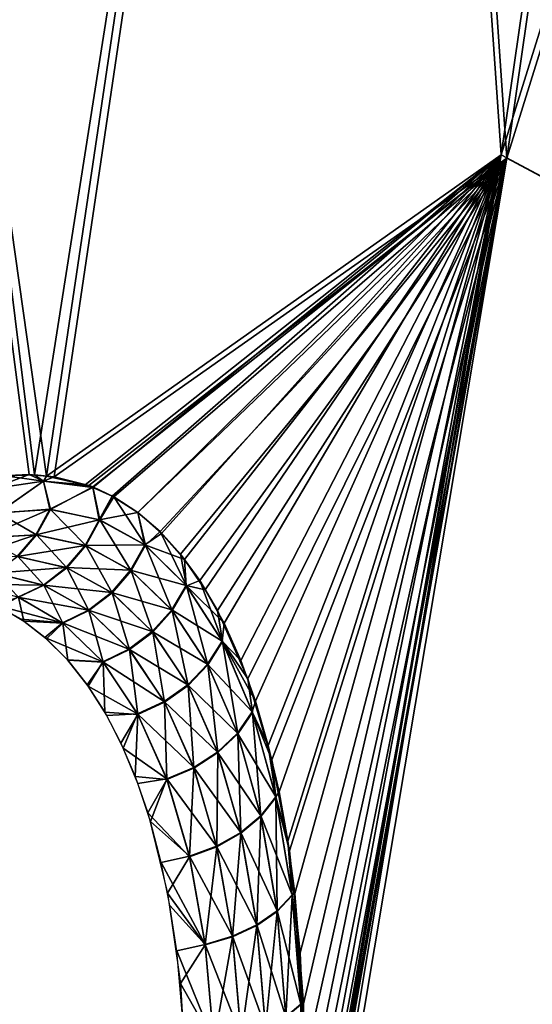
# Model space of a CAD drawing. Header units: millimetres. Extents: x -101 to 102, y -40 to 284.
# Tile 131 of 183: x 85.46 to 87.41, y 73.82 to 77.57. Entities that reach past the tile are written whole.
import ezdxf

# ---------------------------------------------------------------- set-up
doc = ezdxf.new("R2010")
doc.units = ezdxf.units.MM
doc.header["$LTSCALE"] = 65.185185
for name, color, linetype in [('25', 7, 'CONTINUOUS'), ('31', 7, 'CONTINUOUS'), ('33', 7, 'CONTINUOUS')]:
    doc.layers.add(name, color=color, linetype=linetype)

msp = doc.modelspace()

# ---------------------------------------------------------------- linework, layer by layer
at = {"layer": '25', "color": 7, "linetype": 'Continuous'}
for points in [[(88.4917, 85.3987, -24.585), (87.2879, 77.0523, -24.585), (86.7942, 84.1617, -28.4725), (88.4917, 85.3987, -24.585)], [(88.513, 85.3885, 24.5222), (86.8202, 84.16, 28.4111), (87.3087, 77.0398, 24.5222), (88.513, 85.3885, 24.5222)], [(87.2879, 77.0523, -24.585), (88.4917, 85.3987, -24.585), (89.7232, 84.8552, -20.6171), (87.2879, 77.0523, -24.585)], [(88.513, 85.3885, 24.5222), (87.3087, 77.0398, 24.5222), (89.7407, 84.8441, 20.5531), (88.513, 85.3885, 24.5222)], [(87.2879, 77.0523, -24.585), (89.7232, 84.8552, -20.6171), (88.4954, 76.408, -20.6171), (87.2879, 77.0523, -24.585)], [(89.7407, 84.8441, 20.5531), (87.3087, 77.0398, 24.5222), (88.5125, 76.3958, 20.5531), (89.7407, 84.8441, 20.5531)], [(84.7117, 81.8181, -32.267), (86.7942, 84.1617, -28.4725), (85.5571, 75.8293, -28.477), (84.7117, 81.8181, -32.267)], [(86.8202, 84.16, 28.4111), (84.7575, 81.9296, 32.2071), (85.5118, 75.8339, 28.5841), (86.8202, 84.16, 28.4111)], [(85.5859, 75.8273, 28.4089), (86.8202, 84.16, 28.4111), (85.5118, 75.8339, 28.5841), (85.5859, 75.8273, 28.4089)], [(86.7942, 84.1617, -28.4725), (87.2879, 77.0523, -24.585), (85.5571, 75.8293, -28.477), (86.7942, 84.1617, -28.4725)], [(86.8202, 84.16, 28.4111), (85.5859, 75.8273, 28.4089), (87.3087, 77.0398, 24.5222), (86.8202, 84.16, 28.4111)], [(85.5118, 75.8339, 28.5841), (84.7575, 81.9296, 32.2071), (85.4005, 75.8302, 28.8397), (85.5118, 75.8339, 28.5841)], [(84.7117, 81.8181, -32.267), (85.5571, 75.8293, -28.477), (85.4916, 75.8351, -28.6313), (84.7117, 81.8181, -32.267)], [(84.7117, 81.8181, -32.267), (85.4916, 75.8351, -28.6313), (85.3863, 75.8303, -28.8724), (84.7117, 81.8181, -32.267)], [(85.5571, 75.8293, -28.477), (87.2879, 77.0523, -24.585), (85.704, 75.7961, -28.1197), (85.5571, 75.8293, -28.477)], [(85.5859, 75.8273, 28.4089), (85.7181, 75.7943, 28.0854), (87.3087, 77.0398, 24.5222), (85.5859, 75.8273, 28.4089)], [(85.704, 75.7961, -28.1197), (87.2879, 77.0523, -24.585), (85.734, 75.7855, -28.0444), (85.704, 75.7961, -28.1197)], [(85.7181, 75.7943, 28.0854), (85.7337, 75.7883, 28.0463), (87.3087, 77.0398, 24.5222), (85.7181, 75.7943, 28.0854)], [(85.7337, 75.7883, 28.0463), (85.814, 75.75, 27.8402), (87.3087, 77.0398, 24.5222), (85.7337, 75.7883, 28.0463)], [(85.734, 75.7855, -28.0444), (87.2879, 77.0523, -24.585), (85.8075, 75.7528, -27.857), (85.734, 75.7855, -28.0444)], [(85.8075, 75.7528, -27.857), (87.2879, 77.0523, -24.585), (85.9045, 75.6915, -27.6002), (85.8075, 75.7528, -27.857)], [(85.814, 75.75, 27.8402), (85.9046, 75.6909, 27.5996), (87.3087, 77.0398, 24.5222), (85.814, 75.75, 27.8402)], [(87.2879, 77.0523, -24.585), (85.8952, 68.7251, -24.582), (86.4365, 72.1747, -24.7458), (87.2879, 77.0523, -24.585)], [(85.8952, 68.7251, -24.582), (87.2879, 77.0523, -24.585), (88.4954, 76.408, -20.6171), (85.8952, 68.7251, -24.582)], [(85.9045, 75.6915, -27.6002), (87.2879, 77.0523, -24.585), (85.9954, 75.6107, -27.3477), (85.9045, 75.6915, -27.6002)], [(85.9046, 75.6909, 27.5996), (85.9892, 75.6183, 27.3659), (87.3087, 77.0398, 24.5222), (85.9046, 75.6909, 27.5996)], [(87.3087, 77.0398, 24.5222), (86.3964, 71.9211, 24.7377), (85.9134, 68.7115, 24.5253), (87.3087, 77.0398, 24.5222)], [(87.3087, 77.0398, 24.5222), (85.9134, 68.7115, 24.5253), (88.5125, 76.3958, 20.5531), (87.3087, 77.0398, 24.5222)], [(85.9892, 75.6183, 27.3659), (86.0677, 75.5324, 27.1395), (87.3087, 77.0398, 24.5222), (85.9892, 75.6183, 27.3659)], [(85.9954, 75.6107, -27.3477), (87.2879, 77.0523, -24.585), (86.0818, 75.5116, -27.0965), (85.9954, 75.6107, -27.3477)], [(86.0677, 75.5324, 27.1395), (86.1406, 75.4319, 26.9188), (87.3087, 77.0398, 24.5222), (86.0677, 75.5324, 27.1395)], [(86.0818, 75.5116, -27.0965), (87.2879, 77.0523, -24.585), (86.1616, 75.3968, -26.8524), (86.0818, 75.5116, -27.0965)], [(86.1406, 75.4319, 26.9188), (86.2078, 75.3183, 26.7053), (87.3087, 77.0398, 24.5222), (86.1406, 75.4319, 26.9188)], [(86.1616, 75.3968, -26.8524), (87.2879, 77.0523, -24.585), (86.2332, 75.2693, -26.6213), (86.1616, 75.3968, -26.8524)], [(86.2078, 75.3183, 26.7053), (86.3233, 75.0573, 26.3059), (87.3087, 77.0398, 24.5222), (86.2078, 75.3183, 26.7053)], [(86.2332, 75.2693, -26.6213), (87.2879, 77.0523, -24.585), (86.2965, 75.1281, -26.4035), (86.2332, 75.2693, -26.6213)], [(86.2965, 75.1281, -26.4035), (87.2879, 77.0523, -24.585), (86.3524, 74.9723, -26.1963), (86.2965, 75.1281, -26.4035)], [(86.3233, 75.0573, 26.3059), (86.4148, 74.7494, 25.9419), (87.3087, 77.0398, 24.5222), (86.3233, 75.0573, 26.3059)], [(86.3524, 74.9723, -26.1963), (87.2879, 77.0523, -24.585), (86.4008, 74.8045, -26.0011), (86.3524, 74.9723, -26.1963)], [(86.4589, 72.3213, 24.7523), (86.3964, 71.9211, 24.7377), (87.3087, 77.0398, 24.5222), (86.4589, 72.3213, 24.7523)], [(86.4008, 74.8045, -26.0011), (87.2879, 77.0523, -24.585), (86.442, 74.6273, -25.8194), (86.4008, 74.8045, -26.0011)], [(86.4148, 74.7494, 25.9419), (86.4813, 74.4025, 25.6201), (87.3087, 77.0398, 24.5222), (86.4148, 74.7494, 25.9419)], [(86.4701, 72.4237, -24.7691), (87.2879, 77.0523, -24.585), (86.4365, 72.1747, -24.7458), (86.4701, 72.4237, -24.7691)], [(86.442, 74.6273, -25.8194), (87.2879, 77.0523, -24.585), (86.4758, 74.4397, -25.6507), (86.442, 74.6273, -25.8194)], [(86.5038, 72.7342, 24.8197), (86.4589, 72.3213, 24.7523), (87.3087, 77.0398, 24.5222), (86.5038, 72.7342, 24.8197)], [(86.5178, 72.9078, -24.8608), (87.2879, 77.0523, -24.585), (86.4701, 72.4237, -24.7691), (86.5178, 72.9078, -24.8608)], [(86.4758, 74.4397, -25.6507), (87.2879, 77.0523, -24.585), (86.5024, 74.241, -25.4948), (86.4758, 74.4397, -25.6507)], [(86.4813, 74.4025, 25.6201), (86.5231, 74.0147, 25.3411), (87.3087, 77.0398, 24.5222), (86.4813, 74.4025, 25.6201)], [(86.5024, 74.241, -25.4948), (87.2879, 77.0523, -24.585), (86.5347, 73.8209, -25.2249), (86.5024, 74.241, -25.4948)], [(86.5321, 73.1675, 24.9399), (86.5038, 72.7342, 24.8197), (87.3087, 77.0398, 24.5222), (86.5321, 73.1675, 24.9399)], [(86.5396, 73.3756, -25.0134), (87.2879, 77.0523, -24.585), (86.5178, 72.9078, -24.8608), (86.5396, 73.3756, -25.0134)], [(86.5231, 74.0147, 25.3411), (86.5404, 73.6033, 25.113), (87.3087, 77.0398, 24.5222), (86.5231, 74.0147, 25.3411)], [(86.5404, 73.6033, 25.113), (86.5321, 73.1675, 24.9399), (87.3087, 77.0398, 24.5222), (86.5404, 73.6033, 25.113)], [(86.5347, 73.8209, -25.2249), (87.2879, 77.0523, -24.585), (86.5396, 73.3756, -25.0134), (86.5347, 73.8209, -25.2249)], [(85.8952, 68.7251, -24.582), (88.4954, 76.408, -20.6171), (87.0745, 67.9806, -20.6139), (85.8952, 68.7251, -24.582)], [(85.9134, 68.7115, 24.5253), (86.5315, 68.3207, 22.536), (88.5125, 76.3958, 20.5531), (85.9134, 68.7115, 24.5253)], [(88.5125, 76.3958, 20.5531), (86.5315, 68.3207, 22.536), (87.0896, 67.9686, 20.5563), (88.5125, 76.3958, 20.5531)], [(88.4954, 76.408, -20.6171), (89.4884, 75.8756, -16.5819), (87.0745, 67.9806, -20.6139), (88.4954, 76.408, -20.6171)], [(88.5125, 76.3958, 20.5531), (87.0896, 67.9686, 20.5563), (89.5023, 75.8672, 16.5169), (88.5125, 76.3958, 20.5531)], [(89.4884, 75.8756, -16.5819), (88.0446, 67.3665, -16.5767), (87.0745, 67.9806, -20.6139), (89.4884, 75.8756, -16.5819)], [(87.0896, 67.9686, 20.5563), (87.5028, 67.7083, 18.9448), (89.5023, 75.8672, 16.5169), (87.0896, 67.9686, 20.5563)]]:
    msp.add_3dface(points, dxfattribs=at)
at = {"layer": '31', "color": 7, "linetype": 'Continuous'}
for points in [[(85.5462, 75.8108, 28.4944), (85.4005, 75.8302, 28.8397), (85.3486, 75.7811, 28.9357), (85.5462, 75.8108, 28.4944)], [(85.5118, 75.8339, 28.5841), (85.4005, 75.8302, 28.8397), (85.5462, 75.8108, 28.4944), (85.5118, 75.8339, 28.5841)], [(85.5859, 75.8273, 28.4089), (85.5118, 75.8339, 28.5841), (85.5462, 75.8108, 28.4944), (85.5859, 75.8273, 28.4089)], [(85.7181, 75.7943, 28.0854), (85.5859, 75.8273, 28.4089), (85.5462, 75.8108, 28.4944), (85.7181, 75.7943, 28.0854)], [(85.5462, 75.8108, 28.4944), (85.3486, 75.7811, 28.9357), (85.3734, 75.6894, 28.7941), (85.5462, 75.8108, 28.4944)], [(85.5722, 75.703, 28.3536), (85.5462, 75.8108, 28.4944), (85.3734, 75.6894, 28.7941), (85.5722, 75.703, 28.3536)], [(85.7337, 75.7883, 28.0463), (85.7181, 75.7943, 28.0854), (85.5462, 75.8108, 28.4944), (85.7337, 75.7883, 28.0463)], [(85.7337, 75.7883, 28.0463), (85.5462, 75.8108, 28.4944), (85.5722, 75.703, 28.3536), (85.7337, 75.7883, 28.0463)], [(85.76, 75.6626, 27.9073), (85.7337, 75.7883, 28.0463), (85.5722, 75.703, 28.3536), (85.76, 75.6626, 27.9073)], [(85.814, 75.75, 27.8402), (85.7337, 75.7883, 28.0463), (85.76, 75.6626, 27.9073), (85.814, 75.75, 27.8402)], [(85.9337, 75.5661, 27.4615), (85.814, 75.75, 27.8402), (85.76, 75.6626, 27.9073), (85.9337, 75.5661, 27.4615)], [(85.9046, 75.6909, 27.5996), (85.814, 75.75, 27.8402), (85.9337, 75.5661, 27.4615), (85.9046, 75.6909, 27.5996)], [(85.5194, 75.606, 28.339), (85.3734, 75.6894, 28.7941), (85.321, 75.5949, 28.767), (85.5194, 75.606, 28.339)], [(85.5722, 75.703, 28.3536), (85.3734, 75.6894, 28.7941), (85.5194, 75.606, 28.339), (85.5722, 75.703, 28.3536)], [(85.7065, 75.5649, 27.9057), (85.5722, 75.703, 28.3536), (85.5194, 75.606, 28.339), (85.7065, 75.5649, 27.9057)], [(85.76, 75.6626, 27.9073), (85.5722, 75.703, 28.3536), (85.7065, 75.5649, 27.9057), (85.76, 75.6626, 27.9073)], [(85.9892, 75.6183, 27.3659), (85.9046, 75.6909, 27.5996), (85.9337, 75.5661, 27.4615), (85.9892, 75.6183, 27.3659)], [(85.8794, 75.4695, 27.4733), (85.76, 75.6626, 27.9073), (85.7065, 75.5649, 27.9057), (85.8794, 75.4695, 27.4733)], [(85.9337, 75.5661, 27.4615), (85.76, 75.6626, 27.9073), (85.8794, 75.4695, 27.4733), (85.9337, 75.5661, 27.4615)], [(85.5194, 75.606, 28.339), (85.321, 75.5949, 28.767), (85.4482, 75.5235, 28.3157), (85.5194, 75.606, 28.339)], [(85.6345, 75.4806, 27.8943), (85.5194, 75.606, 28.339), (85.4482, 75.5235, 28.3157), (85.6345, 75.4806, 27.8943)], [(85.7065, 75.5649, 27.9057), (85.5194, 75.606, 28.339), (85.6345, 75.4806, 27.8943), (85.7065, 75.5649, 27.9057)], [(86.0903, 75.4118, 27.0233), (85.9892, 75.6183, 27.3659), (85.9337, 75.5661, 27.4615), (86.0903, 75.4118, 27.0233)], [(86.0677, 75.5324, 27.1395), (85.9892, 75.6183, 27.3659), (86.0903, 75.4118, 27.0233), (86.0677, 75.5324, 27.1395)], [(85.8066, 75.3852, 27.4745), (85.7065, 75.5649, 27.9057), (85.6345, 75.4806, 27.8943), (85.8066, 75.3852, 27.4745)], [(85.8794, 75.4695, 27.4733), (85.7065, 75.5649, 27.9057), (85.8066, 75.3852, 27.4745), (85.8794, 75.4695, 27.4733)], [(86.0354, 75.3182, 27.0487), (85.9337, 75.5661, 27.4615), (85.8794, 75.4695, 27.4733), (86.0354, 75.3182, 27.0487)], [(86.0903, 75.4118, 27.0233), (85.9337, 75.5661, 27.4615), (86.0354, 75.3182, 27.0487), (86.0903, 75.4118, 27.0233)], [(85.5476, 75.414, 27.8737), (85.4482, 75.5235, 28.3157), (85.3624, 75.4596, 28.2848), (85.5476, 75.414, 27.8737)], [(85.6345, 75.4806, 27.8943), (85.4482, 75.5235, 28.3157), (85.5476, 75.414, 27.8737), (85.6345, 75.4806, 27.8943)], [(86.1406, 75.4319, 26.9188), (86.0677, 75.5324, 27.1395), (86.0903, 75.4118, 27.0233), (86.1406, 75.4319, 26.9188)], [(85.5476, 75.414, 27.8737), (85.3624, 75.4596, 28.2848), (85.4502, 75.3682, 27.8449), (85.5476, 75.414, 27.8737)], [(85.7186, 75.3175, 27.4649), (85.6345, 75.4806, 27.8943), (85.5476, 75.414, 27.8737), (85.7186, 75.3175, 27.4649)], [(85.8066, 75.3852, 27.4745), (85.6345, 75.4806, 27.8943), (85.7186, 75.3175, 27.4649), (85.8066, 75.3852, 27.4745)], [(85.9615, 75.236, 27.0627), (85.8794, 75.4695, 27.4733), (85.8066, 75.3852, 27.4745), (85.9615, 75.236, 27.0627)], [(86.0354, 75.3182, 27.0487), (85.8794, 75.4695, 27.4733), (85.9615, 75.236, 27.0627), (86.0354, 75.3182, 27.0487)], [(85.62, 75.2697, 27.4449), (85.5476, 75.414, 27.8737), (85.4502, 75.3682, 27.8449), (85.62, 75.2697, 27.4449)], [(85.7186, 75.3175, 27.4649), (85.5476, 75.414, 27.8737), (85.62, 75.2697, 27.4449), (85.7186, 75.3175, 27.4649)], [(86.1715, 75.111, 26.6396), (86.0903, 75.4118, 27.0233), (86.0354, 75.3182, 27.0487), (86.1715, 75.111, 26.6396)], [(86.2271, 75.1994, 26.6008), (86.1406, 75.4319, 26.9188), (86.0903, 75.4118, 27.0233), (86.2271, 75.1994, 26.6008)], [(86.2271, 75.1994, 26.6008), (86.0903, 75.4118, 27.0233), (86.1715, 75.111, 26.6396), (86.2271, 75.1994, 26.6008)], [(86.2078, 75.3183, 26.7053), (86.1406, 75.4319, 26.9188), (86.2271, 75.1994, 26.6008), (86.2078, 75.3183, 26.7053)], [(85.8725, 75.1692, 27.0645), (85.8066, 75.3852, 27.4745), (85.7186, 75.3175, 27.4649), (85.8725, 75.1692, 27.0645)], [(85.9615, 75.236, 27.0627), (85.8066, 75.3852, 27.4745), (85.8725, 75.1692, 27.0645), (85.9615, 75.236, 27.0627)], [(85.4712, 75.2774, 27.5245), (85.4502, 75.3682, 27.8449), (85.3785, 75.3315, 27.7403), (85.4712, 75.2774, 27.5245)], [(85.62, 75.2697, 27.4449), (85.4502, 75.3682, 27.8449), (85.4712, 75.2774, 27.5245), (85.62, 75.2697, 27.4449)], [(85.7726, 75.121, 27.054), (85.7186, 75.3175, 27.4649), (85.62, 75.2697, 27.4449), (85.7726, 75.121, 27.054)], [(85.8725, 75.1692, 27.0645), (85.7186, 75.3175, 27.4649), (85.7726, 75.121, 27.054), (85.8725, 75.1692, 27.0645)], [(86.0967, 75.0329, 26.6663), (86.0354, 75.3182, 27.0487), (85.9615, 75.236, 27.0627), (86.0967, 75.0329, 26.6663)], [(86.1715, 75.111, 26.6396), (86.0354, 75.3182, 27.0487), (86.0967, 75.0329, 26.6663), (86.1715, 75.111, 26.6396)], [(86.3233, 75.0573, 26.3059), (86.2078, 75.3183, 26.7053), (86.2271, 75.1994, 26.6008), (86.3233, 75.0573, 26.3059)], [(85.5579, 75.2096, 27.3139), (85.62, 75.2697, 27.4449), (85.4712, 75.2774, 27.5245), (85.5579, 75.2096, 27.3139)], [(85.6383, 75.1287, 27.1095), (85.62, 75.2697, 27.4449), (85.5579, 75.2096, 27.3139), (85.6383, 75.1287, 27.1095)], [(85.7726, 75.121, 27.054), (85.62, 75.2697, 27.4449), (85.6383, 75.1287, 27.1095), (85.7726, 75.121, 27.054)], [(86.0065, 74.9689, 26.6797), (85.9615, 75.236, 27.0627), (85.8725, 75.1692, 27.0645), (86.0065, 74.9689, 26.6797)], [(86.0967, 75.0329, 26.6663), (85.9615, 75.236, 27.0627), (86.0065, 74.9689, 26.6797), (86.0967, 75.0329, 26.6663)], [(86.2849, 74.8487, 26.2544), (86.2271, 75.1994, 26.6008), (86.1715, 75.111, 26.6396), (86.2849, 74.8487, 26.2544)], [(86.3411, 74.9299, 26.2029), (86.3233, 75.0573, 26.3059), (86.2271, 75.1994, 26.6008), (86.3411, 74.9299, 26.2029)], [(86.3411, 74.9299, 26.2029), (86.2271, 75.1994, 26.6008), (86.2849, 74.8487, 26.2544), (86.3411, 74.9299, 26.2029)], [(85.9054, 74.9222, 26.679), (85.8725, 75.1692, 27.0645), (85.7726, 75.121, 27.054), (85.9054, 74.9222, 26.679)], [(86.0065, 74.9689, 26.6797), (85.8725, 75.1692, 27.0645), (85.9054, 74.9222, 26.679), (86.0065, 74.9689, 26.6797)], [(85.7121, 75.0355, 26.9122), (85.7726, 75.121, 27.054), (85.6383, 75.1287, 27.1095), (85.7121, 75.0355, 26.9122)], [(85.7795, 74.9304, 26.7221), (85.7726, 75.121, 27.054), (85.7121, 75.0355, 26.9122), (85.7795, 74.9304, 26.7221)], [(85.9054, 74.9222, 26.679), (85.7726, 75.121, 27.054), (85.7795, 74.9304, 26.7221), (85.9054, 74.9222, 26.679)], [(86.2093, 74.7769, 26.2935), (86.1715, 75.111, 26.6396), (86.0967, 75.0329, 26.6663), (86.2093, 74.7769, 26.2935)], [(86.2849, 74.8487, 26.2544), (86.1715, 75.111, 26.6396), (86.2093, 74.7769, 26.2935), (86.2849, 74.8487, 26.2544)], [(86.4148, 74.7494, 25.9419), (86.3233, 75.0573, 26.3059), (86.3411, 74.9299, 26.2029), (86.4148, 74.7494, 25.9419)], [(86.1181, 74.7178, 26.3181), (86.0967, 75.0329, 26.6663), (86.0065, 74.9689, 26.6797), (86.1181, 74.7178, 26.3181)], [(86.2093, 74.7769, 26.2935), (86.0967, 75.0329, 26.6663), (86.1181, 74.7178, 26.3181), (86.2093, 74.7769, 26.2935)], [(86.0158, 74.6745, 26.327), (86.0065, 74.9689, 26.6797), (85.9054, 74.9222, 26.679), (86.0158, 74.6745, 26.327)], [(86.1181, 74.7178, 26.3181), (86.0065, 74.9689, 26.6797), (86.0158, 74.6745, 26.327), (86.1181, 74.7178, 26.3181)], [(85.8405, 74.8134, 26.5395), (85.9054, 74.9222, 26.679), (85.7795, 74.9304, 26.7221), (85.8405, 74.8134, 26.5395)], [(86.3733, 74.5343, 25.902), (86.3411, 74.9299, 26.2029), (86.2849, 74.8487, 26.2544), (86.3733, 74.5343, 25.902)], [(86.4301, 74.6061, 25.8386), (86.4148, 74.7494, 25.9419), (86.3411, 74.9299, 26.2029), (86.4301, 74.6061, 25.8386)], [(86.4301, 74.6061, 25.8386), (86.3411, 74.9299, 26.2029), (86.3733, 74.5343, 25.902), (86.4301, 74.6061, 25.8386)], [(85.895, 74.6855, 26.3654), (85.9054, 74.9222, 26.679), (85.8405, 74.8134, 26.5395), (85.895, 74.6855, 26.3654)], [(86.0158, 74.6745, 26.327), (85.9054, 74.9222, 26.679), (85.895, 74.6855, 26.3654), (86.0158, 74.6745, 26.327)], [(86.297, 74.4707, 25.9525), (86.2849, 74.8487, 26.2544), (86.2093, 74.7769, 26.2935), (86.297, 74.4707, 25.9525)], [(86.3733, 74.5343, 25.902), (86.2849, 74.8487, 26.2544), (86.297, 74.4707, 25.9525), (86.3733, 74.5343, 25.902)], [(86.205, 74.4187, 25.9876), (86.2093, 74.7769, 26.2935), (86.1181, 74.7178, 26.3181), (86.205, 74.4187, 25.9876)], [(86.297, 74.4707, 25.9525), (86.2093, 74.7769, 26.2935), (86.205, 74.4187, 25.9876), (86.297, 74.4707, 25.9525)], [(86.4813, 74.4025, 25.6201), (86.4148, 74.7494, 25.9419), (86.4301, 74.6061, 25.8386), (86.4813, 74.4025, 25.6201)], [(86.1018, 74.3807, 26.0055), (86.1181, 74.7178, 26.3181), (86.0158, 74.6745, 26.327), (86.1018, 74.3807, 26.0055)], [(86.205, 74.4187, 25.9876), (86.1181, 74.7178, 26.3181), (86.1018, 74.3807, 26.0055), (86.205, 74.4187, 25.9876)], [(85.9426, 74.5475, 26.2006), (86.0158, 74.6745, 26.327), (85.895, 74.6855, 26.3654), (85.9426, 74.5475, 26.2006)], [(86.1018, 74.3807, 26.0055), (86.0158, 74.6745, 26.327), (85.9426, 74.5475, 26.2006), (86.1018, 74.3807, 26.0055)], [(86.4348, 74.1723, 25.5909), (86.4301, 74.6061, 25.8386), (86.3733, 74.5343, 25.902), (86.4348, 74.1723, 25.5909)], [(86.4919, 74.2331, 25.5171), (86.4813, 74.4025, 25.6201), (86.4301, 74.6061, 25.8386), (86.4919, 74.2331, 25.5171)], [(86.4919, 74.2331, 25.5171), (86.4301, 74.6061, 25.8386), (86.4348, 74.1723, 25.5909), (86.4919, 74.2331, 25.5171)], [(86.0182, 74.2417, 25.8989), (86.1018, 74.3807, 26.0055), (85.9426, 74.5475, 26.2006), (86.0182, 74.2417, 25.8989)], [(86.358, 74.119, 25.6515), (86.3733, 74.5343, 25.902), (86.297, 74.4707, 25.9525), (86.358, 74.119, 25.6515)], [(86.4348, 74.1723, 25.5909), (86.3733, 74.5343, 25.902), (86.358, 74.119, 25.6515), (86.4348, 74.1723, 25.5909)], [(86.2653, 74.0758, 25.6958), (86.297, 74.4707, 25.9525), (86.205, 74.4187, 25.9876), (86.2653, 74.0758, 25.6958)], [(86.358, 74.119, 25.6515), (86.297, 74.4707, 25.9525), (86.2653, 74.0758, 25.6958), (86.358, 74.119, 25.6515)], [(86.1615, 74.0449, 25.7217), (86.205, 74.4187, 25.9876), (86.1018, 74.3807, 26.0055), (86.1615, 74.0449, 25.7217)], [(86.2653, 74.0758, 25.6958), (86.205, 74.4187, 25.9876), (86.1615, 74.0449, 25.7217), (86.2653, 74.0758, 25.6958)], [(86.5231, 74.0147, 25.3411), (86.4813, 74.4025, 25.6201), (86.4919, 74.2331, 25.5171), (86.5231, 74.0147, 25.3411)], [(86.1615, 74.0449, 25.7217), (86.1018, 74.3807, 26.0055), (86.0182, 74.2417, 25.8989), (86.1615, 74.0449, 25.7217)], [(86.0673, 73.8983, 25.6372), (86.1615, 74.0449, 25.7217), (86.0182, 74.2417, 25.8989), (86.0673, 73.8983, 25.6372)], [(86.4682, 73.7696, 25.3289), (86.4919, 74.2331, 25.5171), (86.4348, 74.1723, 25.5909), (86.4682, 73.7696, 25.3289)], [(86.5256, 73.8177, 25.2465), (86.4919, 74.2331, 25.5171), (86.4682, 73.7696, 25.3289), (86.5256, 73.8177, 25.2465)], [(86.5256, 73.8177, 25.2465), (86.5231, 74.0147, 25.3411), (86.4919, 74.2331, 25.5171), (86.5256, 73.8177, 25.2465)], [(86.3911, 73.7282, 25.3978), (86.4348, 74.1723, 25.5909), (86.358, 74.119, 25.6515), (86.3911, 73.7282, 25.3978)], [(86.4682, 73.7696, 25.3289), (86.4348, 74.1723, 25.5909), (86.3911, 73.7282, 25.3978), (86.4682, 73.7696, 25.3289)], [(86.2981, 73.6955, 25.4498), (86.358, 74.119, 25.6515), (86.2653, 74.0758, 25.6958), (86.2981, 73.6955, 25.4498)], [(86.3911, 73.7282, 25.3978), (86.358, 74.119, 25.6515), (86.2981, 73.6955, 25.4498), (86.3911, 73.7282, 25.3978)], [(86.1939, 73.6731, 25.4822), (86.2653, 74.0758, 25.6958), (86.1615, 74.0449, 25.7217), (86.1939, 73.6731, 25.4822)], [(86.2981, 73.6955, 25.4498), (86.2653, 74.0758, 25.6958), (86.1939, 73.6731, 25.4822), (86.2981, 73.6955, 25.4498)], [(86.1939, 73.6731, 25.4822), (86.1615, 74.0449, 25.7217), (86.0673, 73.8983, 25.6372), (86.1939, 73.6731, 25.4822)], [(86.5404, 73.6033, 25.113), (86.5231, 74.0147, 25.3411), (86.5256, 73.8177, 25.2465), (86.5404, 73.6033, 25.113)], [(86.0892, 73.5272, 25.4225), (86.1939, 73.6731, 25.4822), (86.0673, 73.8983, 25.6372), (86.0892, 73.5272, 25.4225)]]:
    msp.add_3dface(points, dxfattribs=at)
at = {"layer": '33', "color": 7, "linetype": 'Continuous'}
for points in [[(85.3863, 75.8303, -28.8724), (85.4916, 75.8351, -28.6313), (85.348, 75.781, -28.9368), (85.3863, 75.8303, -28.8724)], [(85.4916, 75.8351, -28.6313), (85.546, 75.8108, -28.4949), (85.348, 75.781, -28.9368), (85.4916, 75.8351, -28.6313)], [(85.4916, 75.8351, -28.6313), (85.5571, 75.8293, -28.477), (85.546, 75.8108, -28.4949), (85.4916, 75.8351, -28.6313)], [(85.5571, 75.8293, -28.477), (85.704, 75.7961, -28.1197), (85.546, 75.8108, -28.4949), (85.5571, 75.8293, -28.477)], [(85.348, 75.781, -28.9368), (85.546, 75.8108, -28.4949), (85.3704, 75.6889, -28.8004), (85.348, 75.781, -28.9368)], [(85.3704, 75.6889, -28.8004), (85.546, 75.8108, -28.4949), (85.5696, 75.7031, -28.3597), (85.3704, 75.6889, -28.8004)], [(85.704, 75.7961, -28.1197), (85.734, 75.7855, -28.0444), (85.546, 75.8108, -28.4949), (85.704, 75.7961, -28.1197)], [(85.546, 75.8108, -28.4949), (85.734, 75.7855, -28.0444), (85.5696, 75.7031, -28.3597), (85.546, 75.8108, -28.4949)], [(85.5696, 75.7031, -28.3597), (85.734, 75.7855, -28.0444), (85.7577, 75.6635, -27.913), (85.5696, 75.7031, -28.3597)], [(85.734, 75.7855, -28.0444), (85.8075, 75.7528, -27.857), (85.7577, 75.6635, -27.913), (85.734, 75.7855, -28.0444)], [(85.8075, 75.7528, -27.857), (85.9045, 75.6915, -27.6002), (85.7577, 75.6635, -27.913), (85.8075, 75.7528, -27.857)], [(85.3704, 75.6889, -28.8004), (85.5696, 75.7031, -28.3597), (85.3181, 75.5944, -28.7731), (85.3704, 75.6889, -28.8004)], [(85.3181, 75.5944, -28.7731), (85.5696, 75.7031, -28.3597), (85.5167, 75.6062, -28.3448), (85.3181, 75.5944, -28.7731)], [(85.5696, 75.7031, -28.3597), (85.7577, 75.6635, -27.913), (85.5167, 75.6062, -28.3448), (85.5696, 75.7031, -28.3597)], [(85.7577, 75.6635, -27.913), (85.9045, 75.6915, -27.6002), (85.9317, 75.5675, -27.4667), (85.7577, 75.6635, -27.913)], [(85.9045, 75.6915, -27.6002), (85.9954, 75.6107, -27.3477), (85.9317, 75.5675, -27.4667), (85.9045, 75.6915, -27.6002)], [(85.5167, 75.6062, -28.3448), (85.7577, 75.6635, -27.913), (85.7042, 75.5658, -27.9112), (85.5167, 75.6062, -28.3448)], [(85.7577, 75.6635, -27.913), (85.9317, 75.5675, -27.4667), (85.7042, 75.5658, -27.9112), (85.7577, 75.6635, -27.913)], [(85.3181, 75.5944, -28.7731), (85.5167, 75.6062, -28.3448), (85.2477, 75.5153, -28.7385), (85.3181, 75.5944, -28.7731)], [(85.2477, 75.5153, -28.7385), (85.5167, 75.6062, -28.3448), (85.4456, 75.5237, -28.3214), (85.2477, 75.5153, -28.7385)], [(85.5167, 75.6062, -28.3448), (85.7042, 75.5658, -27.9112), (85.4456, 75.5237, -28.3214), (85.5167, 75.6062, -28.3448)], [(85.9954, 75.6107, -27.3477), (86.0818, 75.5116, -27.0965), (85.9317, 75.5675, -27.4667), (85.9954, 75.6107, -27.3477)], [(85.4456, 75.5237, -28.3214), (85.7042, 75.5658, -27.9112), (85.6322, 75.4815, -27.8997), (85.4456, 75.5237, -28.3214)], [(85.7042, 75.5658, -27.9112), (85.8775, 75.4709, -27.4784), (85.6322, 75.4815, -27.8997), (85.7042, 75.5658, -27.9112)], [(85.7042, 75.5658, -27.9112), (85.9317, 75.5675, -27.4667), (85.8775, 75.4709, -27.4784), (85.7042, 75.5658, -27.9112)], [(85.9317, 75.5675, -27.4667), (86.0888, 75.4137, -27.0278), (85.8775, 75.4709, -27.4784), (85.9317, 75.5675, -27.4667)], [(85.9317, 75.5675, -27.4667), (86.0818, 75.5116, -27.0965), (86.0888, 75.4137, -27.0278), (85.9317, 75.5675, -27.4667)], [(85.4456, 75.5237, -28.3214), (85.6322, 75.4815, -27.8997), (85.3598, 75.4598, -28.2904), (85.4456, 75.5237, -28.3214)], [(86.0818, 75.5116, -27.0965), (86.1616, 75.3968, -26.8524), (86.0888, 75.4137, -27.0278), (86.0818, 75.5116, -27.0965)], [(85.3598, 75.4598, -28.2904), (85.5454, 75.4149, -27.879), (85.2635, 75.4176, -28.2535), (85.3598, 75.4598, -28.2904)], [(85.3598, 75.4598, -28.2904), (85.6322, 75.4815, -27.8997), (85.5454, 75.4149, -27.879), (85.3598, 75.4598, -28.2904)], [(85.6322, 75.4815, -27.8997), (85.8046, 75.3866, -27.4794), (85.5454, 75.4149, -27.879), (85.6322, 75.4815, -27.8997)], [(85.6322, 75.4815, -27.8997), (85.8775, 75.4709, -27.4784), (85.8046, 75.3866, -27.4794), (85.6322, 75.4815, -27.8997)], [(85.8775, 75.4709, -27.4784), (86.0339, 75.3201, -27.0531), (85.8046, 75.3866, -27.4794), (85.8775, 75.4709, -27.4784)], [(85.8775, 75.4709, -27.4784), (86.0888, 75.4137, -27.0278), (86.0339, 75.3201, -27.0531), (85.8775, 75.4709, -27.4784)], [(85.2635, 75.4176, -28.2535), (85.5454, 75.4149, -27.879), (85.448, 75.3692, -27.8501), (85.2635, 75.4176, -28.2535)], [(85.5454, 75.4149, -27.879), (85.7167, 75.3189, -27.4696), (85.448, 75.3692, -27.8501), (85.5454, 75.4149, -27.879)], [(85.5454, 75.4149, -27.879), (85.8046, 75.3866, -27.4794), (85.7167, 75.3189, -27.4696), (85.5454, 75.4149, -27.879)], [(86.0888, 75.4137, -27.0278), (86.2259, 75.2017, -26.6047), (86.0339, 75.3201, -27.0531), (86.0888, 75.4137, -27.0278)], [(86.1616, 75.3968, -26.8524), (86.2332, 75.2693, -26.6213), (86.0888, 75.4137, -27.0278), (86.1616, 75.3968, -26.8524)], [(86.0888, 75.4137, -27.0278), (86.2332, 75.2693, -26.6213), (86.2259, 75.2017, -26.6047), (86.0888, 75.4137, -27.0278)], [(85.8046, 75.3866, -27.4794), (85.96, 75.2378, -27.0669), (85.7167, 75.3189, -27.4696), (85.8046, 75.3866, -27.4794)], [(85.8046, 75.3866, -27.4794), (86.0339, 75.3201, -27.0531), (85.96, 75.2378, -27.0669), (85.8046, 75.3866, -27.4794)], [(85.448, 75.3692, -27.8501), (85.6181, 75.2712, -27.4496), (85.3638, 75.3386, -27.7738), (85.448, 75.3692, -27.8501)], [(85.3638, 75.3386, -27.7738), (85.6181, 75.2712, -27.4496), (85.4605, 75.2846, -27.55), (85.3638, 75.3386, -27.7738)], [(85.448, 75.3692, -27.8501), (85.7167, 75.3189, -27.4696), (85.6181, 75.2712, -27.4496), (85.448, 75.3692, -27.8501)], [(85.7167, 75.3189, -27.4696), (85.8709, 75.171, -27.0686), (85.6181, 75.2712, -27.4496), (85.7167, 75.3189, -27.4696)], [(85.7167, 75.3189, -27.4696), (85.96, 75.2378, -27.0669), (85.8709, 75.171, -27.0686), (85.7167, 75.3189, -27.4696)], [(86.0339, 75.3201, -27.0531), (86.1703, 75.1132, -26.6433), (85.96, 75.2378, -27.0669), (86.0339, 75.3201, -27.0531)], [(86.0339, 75.3201, -27.0531), (86.2259, 75.2017, -26.6047), (86.1703, 75.1132, -26.6433), (86.0339, 75.3201, -27.0531)], [(85.4605, 75.2846, -27.55), (85.6181, 75.2712, -27.4496), (85.5515, 75.2152, -27.3298), (85.4605, 75.2846, -27.55)], [(85.6181, 75.2712, -27.4496), (85.7711, 75.1228, -27.0581), (85.5515, 75.2152, -27.3298), (85.6181, 75.2712, -27.4496)], [(85.6181, 75.2712, -27.4496), (85.8709, 75.171, -27.0686), (85.7711, 75.1228, -27.0581), (85.6181, 75.2712, -27.4496)], [(86.2332, 75.2693, -26.6213), (86.2965, 75.1281, -26.4035), (86.2259, 75.2017, -26.6047), (86.2332, 75.2693, -26.6213)], [(85.96, 75.2378, -27.0669), (86.0955, 75.0351, -26.6699), (85.8709, 75.171, -27.0686), (85.96, 75.2378, -27.0669)], [(85.96, 75.2378, -27.0669), (86.1703, 75.1132, -26.6433), (86.0955, 75.0351, -26.6699), (85.96, 75.2378, -27.0669)], [(85.5515, 75.2152, -27.3298), (85.7711, 75.1228, -27.0581), (85.637, 75.1301, -27.1128), (85.5515, 75.2152, -27.3298)], [(86.2259, 75.2017, -26.6047), (86.3403, 74.9323, -26.206), (86.1703, 75.1132, -26.6433), (86.2259, 75.2017, -26.6047)], [(86.2965, 75.1281, -26.4035), (86.3524, 74.9723, -26.1963), (86.2259, 75.2017, -26.6047), (86.2965, 75.1281, -26.4035)], [(86.2259, 75.2017, -26.6047), (86.3524, 74.9723, -26.1963), (86.3403, 74.9323, -26.206), (86.2259, 75.2017, -26.6047)], [(85.8709, 75.171, -27.0686), (86.0054, 74.971, -26.6832), (85.7711, 75.1228, -27.0581), (85.8709, 75.171, -27.0686)], [(85.8709, 75.171, -27.0686), (86.0955, 75.0351, -26.6699), (86.0054, 74.971, -26.6832), (85.8709, 75.171, -27.0686)], [(85.637, 75.1301, -27.1128), (85.7711, 75.1228, -27.0581), (85.7157, 75.0304, -26.9022), (85.637, 75.1301, -27.1128)], [(85.7711, 75.1228, -27.0581), (85.9042, 74.9243, -26.6824), (85.7157, 75.0304, -26.9022), (85.7711, 75.1228, -27.0581)], [(85.7711, 75.1228, -27.0581), (86.0054, 74.971, -26.6832), (85.9042, 74.9243, -26.6824), (85.7711, 75.1228, -27.0581)], [(86.1703, 75.1132, -26.6433), (86.284, 74.8511, -26.2575), (86.0955, 75.0351, -26.6699), (86.1703, 75.1132, -26.6433)], [(86.1703, 75.1132, -26.6433), (86.3403, 74.9323, -26.206), (86.284, 74.8511, -26.2575), (86.1703, 75.1132, -26.6433)], [(85.7157, 75.0304, -26.9022), (85.9042, 74.9243, -26.6824), (85.7867, 74.9178, -26.7013), (85.7157, 75.0304, -26.9022)], [(86.0955, 75.0351, -26.6699), (86.2084, 74.7791, -26.2964), (86.0054, 74.971, -26.6832), (86.0955, 75.0351, -26.6699)], [(86.0955, 75.0351, -26.6699), (86.284, 74.8511, -26.2575), (86.2084, 74.7791, -26.2964), (86.0955, 75.0351, -26.6699)], [(86.0054, 74.971, -26.6832), (86.1173, 74.72, -26.3209), (85.9042, 74.9243, -26.6824), (86.0054, 74.971, -26.6832)], [(86.0054, 74.971, -26.6832), (86.2084, 74.7791, -26.2964), (86.1173, 74.72, -26.3209), (86.0054, 74.971, -26.6832)], [(86.3524, 74.9723, -26.1963), (86.4008, 74.8045, -26.0011), (86.3403, 74.9323, -26.206), (86.3524, 74.9723, -26.1963)], [(85.7867, 74.9178, -26.7013), (85.9042, 74.9243, -26.6824), (85.8495, 74.794, -26.5115), (85.7867, 74.9178, -26.7013)], [(85.9042, 74.9243, -26.6824), (86.015, 74.6767, -26.3298), (85.8495, 74.794, -26.5115), (85.9042, 74.9243, -26.6824)], [(85.9042, 74.9243, -26.6824), (86.1173, 74.72, -26.3209), (86.015, 74.6767, -26.3298), (85.9042, 74.9243, -26.6824)], [(86.3403, 74.9323, -26.206), (86.4296, 74.6087, -25.8411), (86.284, 74.8511, -26.2575), (86.3403, 74.9323, -26.206)], [(86.3403, 74.9323, -26.206), (86.4008, 74.8045, -26.0011), (86.4296, 74.6087, -25.8411), (86.3403, 74.9323, -26.206)], [(86.284, 74.8511, -26.2575), (86.3728, 74.5367, -25.9043), (86.2084, 74.7791, -26.2964), (86.284, 74.8511, -26.2575)], [(86.284, 74.8511, -26.2575), (86.4296, 74.6087, -25.8411), (86.3728, 74.5367, -25.9043), (86.284, 74.8511, -26.2575)], [(85.8495, 74.794, -26.5115), (86.015, 74.6767, -26.3298), (85.9048, 74.6593, -26.3324), (85.8495, 74.794, -26.5115)], [(86.2084, 74.7791, -26.2964), (86.2965, 74.4731, -25.9548), (86.1173, 74.72, -26.3209), (86.2084, 74.7791, -26.2964)], [(86.2084, 74.7791, -26.2964), (86.3728, 74.5367, -25.9043), (86.2965, 74.4731, -25.9548), (86.2084, 74.7791, -26.2964)], [(86.4008, 74.8045, -26.0011), (86.442, 74.6273, -25.8194), (86.4296, 74.6087, -25.8411), (86.4008, 74.8045, -26.0011)], [(86.1173, 74.72, -26.3209), (86.2045, 74.421, -25.9898), (86.015, 74.6767, -26.3298), (86.1173, 74.72, -26.3209)], [(86.1173, 74.72, -26.3209), (86.2965, 74.4731, -25.9548), (86.2045, 74.421, -25.9898), (86.1173, 74.72, -26.3209)], [(85.9048, 74.6593, -26.3324), (86.015, 74.6767, -26.3298), (85.9527, 74.5142, -26.1638), (85.9048, 74.6593, -26.3324)], [(86.015, 74.6767, -26.3298), (86.1013, 74.3829, -26.0077), (85.9527, 74.5142, -26.1638), (86.015, 74.6767, -26.3298)], [(86.015, 74.6767, -26.3298), (86.2045, 74.421, -25.9898), (86.1013, 74.3829, -26.0077), (86.015, 74.6767, -26.3298)], [(86.442, 74.6273, -25.8194), (86.4758, 74.4397, -25.6507), (86.4296, 74.6087, -25.8411), (86.442, 74.6273, -25.8194)], [(86.4296, 74.6087, -25.8411), (86.4916, 74.2354, -25.5189), (86.3728, 74.5367, -25.9043), (86.4296, 74.6087, -25.8411)], [(86.4296, 74.6087, -25.8411), (86.4758, 74.4397, -25.6507), (86.4916, 74.2354, -25.5189), (86.4296, 74.6087, -25.8411)], [(85.9527, 74.5142, -26.1638), (86.1013, 74.3829, -26.0077), (85.9934, 74.3589, -26.0057), (85.9527, 74.5142, -26.1638)], [(86.3728, 74.5367, -25.9043), (86.4345, 74.1746, -25.5927), (86.2965, 74.4731, -25.9548), (86.3728, 74.5367, -25.9043)], [(86.3728, 74.5367, -25.9043), (86.4916, 74.2354, -25.5189), (86.4345, 74.1746, -25.5927), (86.3728, 74.5367, -25.9043)], [(86.2965, 74.4731, -25.9548), (86.3576, 74.1212, -25.6532), (86.2045, 74.421, -25.9898), (86.2965, 74.4731, -25.9548)], [(86.2965, 74.4731, -25.9548), (86.4345, 74.1746, -25.5927), (86.3576, 74.1212, -25.6532), (86.2965, 74.4731, -25.9548)], [(86.4758, 74.4397, -25.6507), (86.5024, 74.241, -25.4948), (86.4916, 74.2354, -25.5189), (86.4758, 74.4397, -25.6507)], [(86.2045, 74.421, -25.9898), (86.265, 74.078, -25.6975), (86.1013, 74.3829, -26.0077), (86.2045, 74.421, -25.9898)], [(86.2045, 74.421, -25.9898), (86.3576, 74.1212, -25.6532), (86.265, 74.078, -25.6975), (86.2045, 74.421, -25.9898)], [(86.1013, 74.3829, -26.0077), (86.1612, 74.0471, -25.7234), (85.9934, 74.3589, -26.0057), (86.1013, 74.3829, -26.0077)], [(86.1013, 74.3829, -26.0077), (86.265, 74.078, -25.6975), (86.1612, 74.0471, -25.7234), (86.1013, 74.3829, -26.0077)], [(85.9934, 74.3589, -26.0057), (86.1612, 74.0471, -25.7234), (86.0269, 74.1945, -25.8588), (85.9934, 74.3589, -26.0057)], [(86.4916, 74.2354, -25.5189), (86.5255, 73.82, -25.2477), (86.4345, 74.1746, -25.5927), (86.4916, 74.2354, -25.5189)], [(86.4916, 74.2354, -25.5189), (86.5024, 74.241, -25.4948), (86.5255, 73.82, -25.2477), (86.4916, 74.2354, -25.5189)], [(86.5024, 74.241, -25.4948), (86.5347, 73.8209, -25.2249), (86.5255, 73.82, -25.2477), (86.5024, 74.241, -25.4948)], [(86.0269, 74.1945, -25.8588), (86.1612, 74.0471, -25.7234), (86.0532, 74.0223, -25.7239), (86.0269, 74.1945, -25.8588)], [(86.4345, 74.1746, -25.5927), (86.4681, 73.7718, -25.3301), (86.3576, 74.1212, -25.6532), (86.4345, 74.1746, -25.5927)], [(86.4345, 74.1746, -25.5927), (86.5255, 73.82, -25.2477), (86.4681, 73.7718, -25.3301), (86.4345, 74.1746, -25.5927)], [(86.3576, 74.1212, -25.6532), (86.391, 73.7303, -25.399), (86.265, 74.078, -25.6975), (86.3576, 74.1212, -25.6532)], [(86.3576, 74.1212, -25.6532), (86.4681, 73.7718, -25.3301), (86.391, 73.7303, -25.399), (86.3576, 74.1212, -25.6532)], [(86.265, 74.078, -25.6975), (86.298, 73.6976, -25.4509), (86.1612, 74.0471, -25.7234), (86.265, 74.078, -25.6975)], [(86.265, 74.078, -25.6975), (86.391, 73.7303, -25.399), (86.298, 73.6976, -25.4509), (86.265, 74.078, -25.6975)], [(86.1612, 74.0471, -25.7234), (86.1938, 73.6752, -25.4833), (86.0532, 74.0223, -25.7239), (86.1612, 74.0471, -25.7234)], [(86.1612, 74.0471, -25.7234), (86.298, 73.6976, -25.4509), (86.1938, 73.6752, -25.4833), (86.1612, 74.0471, -25.7234)], [(86.0532, 74.0223, -25.7239), (86.1938, 73.6752, -25.4833), (86.0848, 73.6562, -25.4901), (86.0532, 74.0223, -25.7239)], [(86.5255, 73.82, -25.2477), (86.5305, 73.3709, -25.0343), (86.4681, 73.7718, -25.3301), (86.5255, 73.82, -25.2477)], [(86.5255, 73.82, -25.2477), (86.5347, 73.8209, -25.2249), (86.5305, 73.3709, -25.0343), (86.5255, 73.82, -25.2477)], [(86.5347, 73.8209, -25.2249), (86.5396, 73.3756, -25.0134), (86.5305, 73.3709, -25.0343), (86.5347, 73.8209, -25.2249)]]:
    msp.add_3dface(points, dxfattribs=at)

doc.saveas('drawing.dxf')
